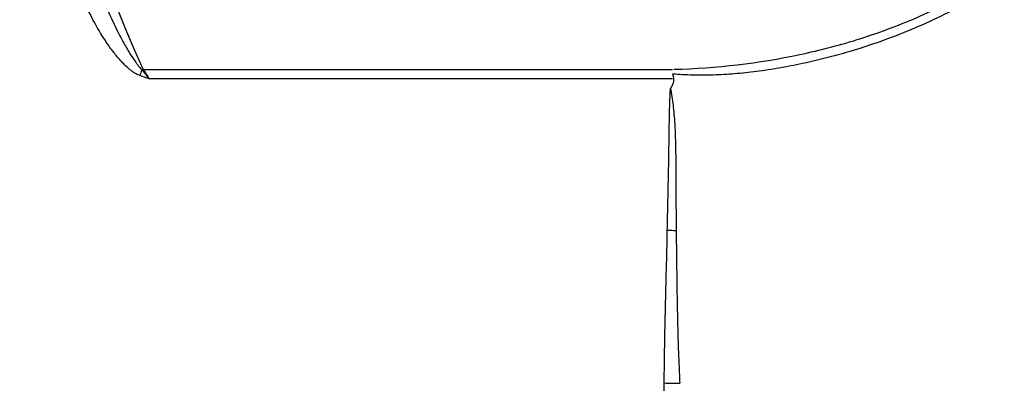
# Model space of a CAD drawing. Header units: millimetres. Extents: x 5 to 597, y 5 to 415.
# Tile 105 of 136: x 330.66 to 335.68, y 374.95 to 376.8. Entities that reach past the tile are written whole.
import ezdxf

# ---------------------------------------------------------------- set-up
doc = ezdxf.new("R2010")
doc.units = ezdxf.units.MM
doc.styles.add('SLDTEXTSTYLE0', font='ARIAL.TTF', dxfattribs={"width": 0.948})
doc.dimstyles.new('SLDDIMSTYLE1', dxfattribs={"dimtxt": 2.5, "dimasz": 2.5, "dimexe": 0, "dimexo": 0.0625, "dimtad": 1, "dimlfac": 5, "dimrnd": 1e-09, "dimzin": 12, "dimdsep": 46, "dimtxsty": 'SLDTEXTSTYLE0', "dimsah": 1, "dimcen": 0.09, "dimadec": 0, "dimazin": 3, "dimtfac": 1, "dimtofl": 0, "dimtmove": 0, "dimatfit": 3, "dimfxl": 1, "dimfrac": 2, "dimtolj": 1, "dimtzin": 12, "dimarcsym": 0})

# ---------------------------------------------------------------- blocks, each defined once
blk = doc.blocks.new('_D_2')
at = {"color": 7, "linetype": 'Continuous', "lineweight": 0}
for p, q in [((441.381, 375.7503), (441.381, 354.5005)), ((307.381, 375.5403), (307.381, 354.5005)), ((307.381, 355.5005), (441.381, 355.5005))]:
    blk.add_line(p, q, dxfattribs=at)
at = {"color": 7, "linetype": 'Continuous', "lineweight": 18}
for points in [[(307.381, 355.5005), (309.881, 355.1905), (309.881, 355.8105)], [(441.381, 355.5005), (438.881, 355.8105), (438.881, 355.1905)]]:
    blk.add_solid(points, dxfattribs=at)
at = {"color": 7, "linetype": 'Continuous', "lineweight": 18, "insert": (369.7136, 358.7232), "char_height": 2.5, "attachment_point": 1, "style": 'SLDTEXTSTYLE0'}
blk.add_mtext('670', dxfattribs=at)

msp = doc.modelspace()

# ---------------------------------------------------------------- linework, layer by layer
at = {"color": 7, "linetype": 'Continuous', "lineweight": 25}
for p, q in [((331.2921, 376.5473), (331.2859, 376.5443)), ((331.2921, 376.5473), (333.9872, 376.5473)), ((333.9872, 376.4987), (331.3231, 376.4987))]:
    msp.add_line(p, q, dxfattribs=at)
for centre, radius, start, end in [((334.8451, 378.2503), 3.94, 154.3911, 205.6089), ((330.1488, 376.9352), 1.2024, 339.5566, 341.0271), ((334.4296, 387.1596), 11.4406, 267.64786, 267.87404), ((334.1573, 383.6834), 8.7359, 268.6022, 269.1206)]:
    msp.add_arc(centre, radius, start, end, dxfattribs=at)
for points, knots in [([(336.2518, 377.6251), (336.2425, 377.6085), (336.2239, 377.5751), (336.1935, 377.5263), (336.1613, 377.4783), (336.127, 377.4312), (336.0908, 377.3849), (336.0526, 377.3395), (336.0125, 377.2949), (335.9703, 377.2511), (335.9262, 377.2081), (335.8801, 377.166), (335.7672, 377.069), (335.5711, 376.9292), (335.2803, 376.7768), (334.97, 376.6573), (334.7179, 376.5898), (334.5308, 376.553), (334.4152, 376.5354), (334.3031, 376.5235), (334.1946, 376.5174), (334.0896, 376.5165), (334.021, 376.5208), (333.9872, 376.5229)], [0, 0, 0, 0, 0.021668, 0.043434, 0.065331, 0.087392, 0.109648, 0.132129, 0.154865, 0.177884, 0.201213, 0.224877, 0.248903, 0.370424, 0.497608, 0.621229, 0.747764, 0.793743, 0.838025, 0.880694, 0.921844, 0.961575, 1, 1, 1, 1]), ([(333.9935, 376.5476), (334.2106, 376.5533), (334.4241, 376.5782), (334.7389, 376.6451), (334.843, 376.6723), (335.0491, 376.7378), (335.1512, 376.7761), (335.3483, 376.8634), (335.444, 376.9124), (335.6285, 377.023), (335.7177, 377.0848), (335.8862, 377.2225), (335.9639, 377.297), (336.1042, 377.4592), (336.1668, 377.5468), (336.2199, 377.6428)], [0, 0, 0, 0, 0.25, 0.25, 0.375, 0.375, 0.5, 0.5, 0.625, 0.625, 0.75, 0.75, 0.875, 0.875, 1, 1, 1, 1]), ([(330.9303, 377.4291), (330.9363, 377.4013), (330.9482, 377.3463), (330.9684, 377.2655), (330.99, 377.1872), (331.0129, 377.1116), (331.037, 377.0387), (331.0688, 376.9508), (331.108, 376.8535), (331.1539, 376.7546), (331.1952, 376.6762), (331.2274, 376.6215), (331.2521, 376.585), (331.2693, 376.5618), (331.2809, 376.5496), (331.2859, 376.5443)], [0, 0, 0, 0, 0.088784, 0.175367, 0.259744, 0.34191, 0.421858, 0.499584, 0.633388, 0.749357, 0.83988, 0.910033, 0.947476, 0.977422, 1, 1, 1, 1]), ([(331.2755, 376.5153), (331.2723, 376.5165), (331.2657, 376.519), (331.2562, 376.5239), (331.2457, 376.5302), (331.2339, 376.5385), (331.2177, 376.5514), (331.1977, 376.5696), (331.1693, 376.5994), (331.1355, 376.6406), (331.0882, 376.7078), (331.0346, 376.7992), (330.9814, 376.9104), (330.9352, 377.0258), (330.8959, 377.1429), (330.8609, 377.267), (330.842, 377.3529), (330.8324, 377.3967)], [0, 0, 0, 0, 0.010078, 0.020614, 0.031671, 0.046161, 0.063231, 0.093117, 0.126251, 0.185723, 0.251638, 0.370982, 0.501235, 0.618397, 0.74036, 0.867461, 1, 1, 1, 1]), ([(331.2859, 376.5443), (331.2914, 376.5375), (331.3038, 376.5221), (331.3162, 376.5071), (331.3231, 376.4987)], [0, 0, 0, 0, 0.4450029, 1, 1, 1, 1]), ([(333.9872, 376.5229), (333.9884, 376.5188), (333.9907, 376.5108), (333.9921, 376.4988), (333.9918, 376.4848), (333.9875, 376.4681), (333.9799, 376.4572), (333.976, 376.4515)], [0, 0, 0, 0, 0.170763, 0.329322, 0.478653, 0.730204, 1, 1, 1, 1]), ([(333.9601, 375.7286), (333.9608, 375.7625), (333.9622, 375.8302), (333.9656, 375.9666), (333.968, 376.1031), (333.9696, 376.2243), (333.9708, 376.304), (333.9725, 376.3746), (333.9749, 376.427), (333.976, 376.4515)], [0, 0, 0, 0, 0.142737, 0.285479, 0.571432, 0.710181, 0.785595, 0.899739, 1, 1, 1, 1]), ([(333.976, 376.4515), (333.9785, 376.4373), (333.9836, 376.4083), (333.9894, 376.3635), (333.9943, 376.3166), (333.9986, 376.2577), (334.0017, 376.1806), (334.0035, 376.0594), (334.0038, 375.9317), (334.0044, 375.8121), (334.005, 375.7526), (334.0052, 375.7269)], [0, 0, 0, 0, 0.058595, 0.119947, 0.184093, 0.251064, 0.361839, 0.500671, 0.750247, 0.891738, 1, 1, 1, 1]), ([(333.9442, 374.9501), (333.9451, 375.0132), (333.9458, 375.0769), (333.948, 375.2049), (333.9494, 375.2694), (333.9541, 375.464), (333.9573, 375.5955), (333.9601, 375.7286)], [0, 0, 0, 0, 0.25, 0.25, 0.5, 0.5, 1, 1, 1, 1]), ([(334.0052, 375.7269), (334.0056, 375.6934), (334.0063, 375.6299), (334.0075, 375.5406), (334.0085, 375.4619), (334.0096, 375.3937), (334.0109, 375.3171), (334.0126, 375.2332), (334.0152, 375.1433), (334.0189, 375.0496), (334.0216, 374.9864), (334.0233, 374.9485)], [0, 0, 0, 0, 0.12601, 0.238885, 0.338769, 0.425775, 0.499994, 0.633196, 0.749872, 0.850239, 1, 1, 1, 1]), ([(333.9274, 374.3532), (333.9316, 374.4498), (333.9353, 374.5479), (333.941, 374.747), (333.9428, 374.8479), (333.9442, 374.9501)], [0, 0, 0, 0, 0.5, 0.5, 1, 1, 1, 1])]:
    msp.add_open_spline(points, degree=3, knots=knots, dxfattribs=at)
for points in [[(331.3231, 376.4987), (331.3072, 376.5042), (331.2913, 376.5096), (331.2755, 376.5153)], [(331.2921, 376.5473), (331.3024, 376.5309), (331.3128, 376.5146), (331.3231, 376.4987)]]:
    msp.add_open_spline(points, degree=3, dxfattribs=at)

# ---------------------------------------------------------------- dimensions: what is measured, and where the dimension line sits
at = {"color": 7, "linetype": 'Continuous', "lineweight": 18}
dim = msp.add_linear_dim(base=(441.381, 355.5005), p1=(307.381, 376.5403), p2=(441.381, 376.7503), dimstyle='SLDDIMSTYLE1', dxfattribs=at)
dim.commit()
dim.dimension.update_dxf_attribs({"geometry": '_D_2', "text_midpoint": (372.5782, 355.5005), "dimtype": 160})

doc.saveas('drawing.dxf')
